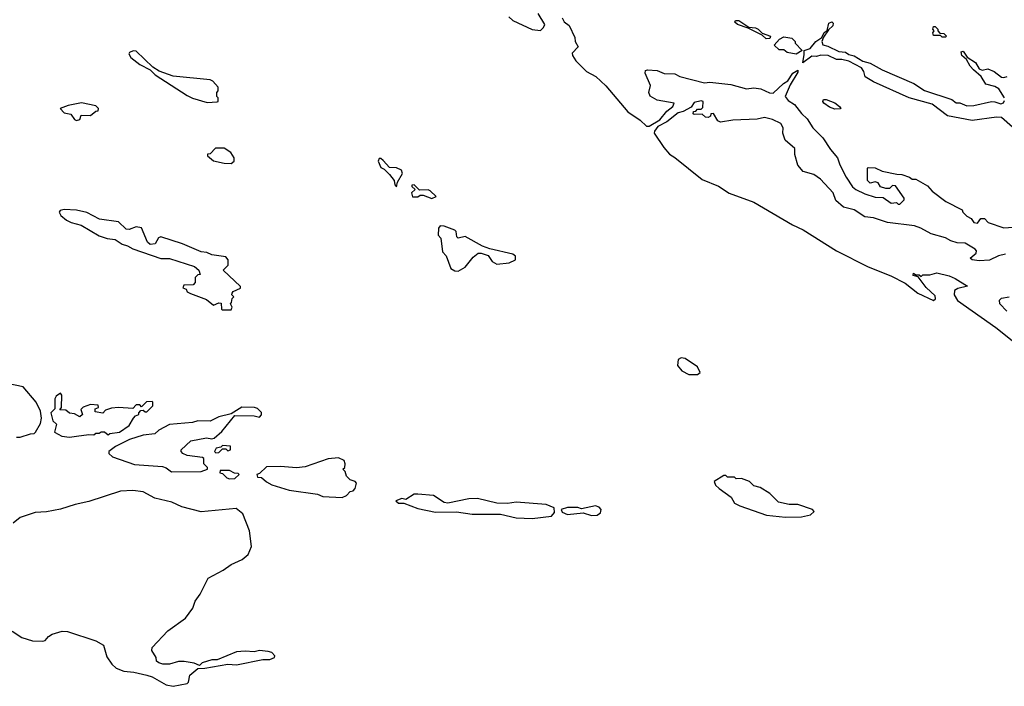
# Model space of a CAD drawing. Extents: x 2219101 to 2444320, y 201258 to 358766.
# Tile 10 of 256: x 2244773 to 2250368, y 230611 to 234399. Entities that reach past the tile are written whole.
import ezdxf

# ---------------------------------------------------------------- set-up
doc = ezdxf.new("R2010")
doc.units = 0

msp = doc.modelspace()

# ---------------------------------------------------------------- linework, layer by layer
at = {"layer": '0CON10XD'}
for points in [[(2247552, 234415), (2247574.6, 234394.6), (2247685, 234342.9), (2247731.7, 234338.3), (2247750, 234355), (2247757.5, 234372.5), (2247720, 234435)], [(2247855, 234410), (2247867, 234387), (2247896, 234366), (2247928.3, 234298.3), (2247928.8, 234275), (2247946.7, 234245), (2247911.7, 234208.3), (2247914, 234195), (2247934, 234165), (2247994.4, 234105), (2248046.1, 234076.1), (2248103, 234023), (2248229.4, 233875), (2248298.7, 233828.7), (2248335, 233793.6), (2248350, 233795), (2248410, 233830), (2248451.3, 233878.7), (2248483.8, 233905), (2248492.5, 233925), (2248395, 233942.5), (2248356.2, 233965), (2248348.8, 233985), (2248357.5, 234025), (2248327.5, 234095), (2248330, 234110), (2248340, 234115), (2248395, 234110), (2248435, 234093.8), (2248495, 234091.2), (2248525, 234076.2), (2248665, 234040), (2248695.7, 234044.3), (2248815, 234030.8), (2248903.9, 234006.1), (2248945, 234012), (2248985, 234006.2), (2249033.6, 233983.6), (2249055, 233981.9), (2249113, 234037), (2249138, 234052), (2249166.9, 234095), (2249195, 234112.5), (2249195, 234101.2), (2249151.5, 234028.5), (2249122.5, 233962.5), (2249140.5, 233940.5), (2249175, 233916.7), (2249215, 233866.2), (2249248.8, 233835), (2249280, 233785), (2249337.9, 233727.9), (2249380.9, 233660.9), (2249421.2, 233615), (2249434.1, 233574.1), (2249468.8, 233505), (2249505, 233450), (2249525, 233433.8), (2249575, 233410), (2249635, 233390), (2249679.3, 233389.3), (2249725, 233357.5), (2249755, 233360), (2249765, 233350), (2249775, 233350), (2249800, 233375), (2249800, 233385), (2249750, 233455), (2249733, 233457), (2249715, 233440), (2249695, 233440), (2249665, 233450), (2249651.7, 233471.7), (2249635, 233477.5), (2249605, 233470), (2249590, 233485), (2249590, 233555), (2249595, 233560), (2249635, 233556.7), (2249675, 233537.5), (2249758.3, 233521.7), (2249785, 233520), (2249830, 233505), (2249845, 233492.5), (2249865, 233492.5), (2249932.5, 233455), (2249957.5, 233425), (2250035.9, 233365.9), (2250128.3, 233318.3), (2250132.5, 233305), (2250155, 233282.5), (2250179.3, 233269.3), (2250195, 233247.5), (2250216.4, 233243.6), (2250235, 233270), (2250255, 233270), (2250276.4, 233246.4), (2250365, 233216.2), (2250545, 233230)], [(2249015, 234290), (2248991.7, 234311.7), (2248911.7, 234351.7), (2248851.7, 234371.7), (2248837.5, 234385), (2248840, 234395), (2248860, 234395), (2248916.7, 234356.7), (2248955, 234352.5), (2248970, 234345), (2248991.7, 234321.7), (2249040, 234305), (2249035, 234292.5), (2249015, 234290)], [(2250415, 233788.8), (2250352.7, 233842.7), (2250324.2, 233845.8), (2250185, 233826), (2250045, 233853.8), (2249959.1, 233919.1), (2249827.5, 233955), (2249625, 234046.2), (2249577.5, 234075), (2249570, 234105), (2249557.5, 234125), (2249485, 234163.3), (2249445, 234173.3), (2249415, 234173.8), (2249366.4, 234196.4), (2249325, 234197.5), (2249300.7, 234189.3), (2249275, 234191.4), (2249223.9, 234153.9), (2249231.7, 234201.7), (2249230, 234225), (2249265, 234236), (2249298, 234275), (2249331.7, 234298.3), (2249345, 234326.2), (2249361.7, 234338.3), (2249371.3, 234378.7), (2249387.7, 234387.7), (2249395, 234380), (2249392.9, 234365), (2249368.8, 234341.2), (2249340.7, 234299.3), (2249331.2, 234275), (2249336.2, 234256.2), (2249365, 234248.8), (2249428, 234218), (2249465, 234213.8), (2249485, 234201.2), (2249515, 234193.3), (2249564, 234164), (2249605, 234152), (2249674, 234114), (2249855, 234036), (2249915, 233997.5), (2250070, 233945), (2250095, 233927.5), (2250115, 233927.5), (2250155, 233910), (2250195, 233912), (2250295, 233933.8), (2250315, 233933.3), (2250348.8, 233921.2), (2250363, 233927), (2250369.3, 233940.7)], [(2250035, 234300), (2250015, 234300), (2250005, 234310), (2249965, 234310), (2249962.5, 234325), (2249970, 234335), (2249962.5, 234345), (2249965, 234360), (2249975, 234360), (2249990, 234345), (2249990, 234335), (2250001.7, 234321.7), (2250025, 234320), (2250040, 234305), (2250035, 234300)], [(2249185, 234203.8), (2249135, 234212.5), (2249115, 234227.5), (2249088.3, 234228.3), (2249060, 234255), (2249090.7, 234289.3), (2249115, 234302.5), (2249160, 234295), (2249180, 234275), (2249180, 234265), (2249220, 234225), (2249185, 234203.8)], [(2245838.3, 233928.3), (2245895, 233932.5), (2245900, 233935), (2245900, 233955), (2245893, 233963), (2245892.5, 233985), (2245900, 233995), (2245900, 234015), (2245870.7, 234050.7), (2245855, 234056.7), (2245645, 234077.5), (2245566.1, 234106.1), (2245529.3, 234129.3), (2245435, 234219.4), (2245417.5, 234222.5), (2245396.4, 234213.6), (2245393.3, 234205), (2245403.8, 234185), (2245455, 234143.8), (2245513.8, 234113.8), (2245542.5, 234085), (2245725, 233968.8), (2245755, 233953.8), (2245838.3, 233928.3)], [(2250370, 233955), (2250336.4, 234006.4), (2250315, 234020), (2250263.6, 234033.6), (2250236.4, 234076.4), (2250193.3, 234115), (2250174.2, 234134.2), (2250153.3, 234173.3), (2250127.5, 234195), (2250123, 234217), (2250135, 234220), (2250157, 234187), (2250205, 234156.7), (2250225, 234120), (2250243.3, 234113.3), (2250275, 234120), (2250310, 234105), (2250353, 234073), (2250365, 234070), (2250385, 234076.7)], [(2249405, 233890), (2249375, 233902.5), (2249343.3, 233925), (2249337.5, 233935), (2249340, 233945), (2249355, 233946.2), (2249405, 233926.7), (2249432.5, 233905), (2249440, 233895), (2249435, 233893.3), (2249405, 233890)], [(2245095, 233826.2), (2245115, 233831.2), (2245123, 233857), (2245176.1, 233853.9), (2245205, 233880), (2245218.3, 233881.7), (2245220, 233895), (2245205, 233910), (2245125, 233926.2), (2245047.7, 233912.3), (2245002.5, 233895), (2245025, 233870), (2245063, 233863), (2245085, 233831.2), (2245095, 233826.2)], [(2250375, 233067.1), (2250335, 233057.5), (2250285, 233032.9), (2250225, 233029.2), (2250185, 233033.8), (2250173.3, 233045), (2250207.7, 233072.3), (2250210, 233085), (2250202.5, 233095), (2250145, 233128.8), (2250100.7, 233130.7), (2250065, 233142.5), (2250035, 233160), (2249952.3, 233182.3), (2249894.2, 233214.2), (2249857, 233227), (2249705, 233246), (2249624, 233274), (2249575, 233278.8), (2249515, 233318), (2249453.9, 233333.9), (2249411.2, 233371.2), (2249396, 233415), (2249323.1, 233493.1), (2249285, 233520), (2249225, 233536.7), (2249195, 233573.3), (2249177, 233633), (2249177, 233667), (2249122.5, 233715), (2249110, 233755), (2249111.2, 233785), (2249098.6, 233808.6), (2249051.7, 233831.7), (2249005, 233842.5), (2248963.6, 233833.6), (2248825, 233828.8), (2248755, 233816.7), (2248740, 233825), (2248715, 233866.7), (2248700, 233865), (2248698.3, 233851.7), (2248685, 233842.5), (2248670, 233845), (2248651.7, 233861.7), (2248605, 233860), (2248600, 233865), (2248601.7, 233878.3), (2248615, 233880), (2248625, 233890), (2248645, 233890), (2248655, 233900), (2248656.2, 233935), (2248645, 233938), (2248605, 233928), (2248588.3, 233901.7), (2248543, 233877), (2248515, 233869.4), (2248451.2, 233818.8), (2248398.4, 233791.6), (2248379.5, 233765), (2248378.9, 233755), (2248432.6, 233672.6), (2248465, 233635.6), (2248496.6, 233616.6), (2248650.7, 233490.7), (2248744, 233454), (2248805, 233413.5), (2248945, 233363.1), (2249165, 233234.4), (2249225, 233204.4), (2249415, 233085.6), (2249595.5, 232995.5), (2249723, 232943), (2249805, 232901.2), (2249877.5, 232845), (2249965, 232803.3), (2249977, 232813), (2249975, 232830), (2249925, 232877.5), (2249878.3, 232938.3), (2249850, 232945), (2249851.7, 232958.3), (2249865, 232950), (2249885, 232950), (2249895, 232940), (2249905, 232950), (2249945, 232950), (2249985, 232960), (2250055, 232944.2), (2250089.1, 232929.1), (2250160, 232885), (2250105, 232872.5), (2250085, 232860), (2250083.3, 232835), (2250102.9, 232802.9), (2250319.5, 232649.5), (2250431.1, 232561.1)], [(2245975, 233582.5), (2245992.5, 233595), (2245992.5, 233615), (2245972.5, 233645), (2245935, 233670), (2245885, 233670), (2245855, 233637.5), (2245840, 233635), (2245840, 233625), (2245875, 233596.7), (2245933.9, 233583.9), (2245975, 233582.5)], [(2246915, 233450), (2246920, 233475), (2246947.5, 233525), (2246942.5, 233545), (2246915, 233556.7), (2246875, 233560), (2246839.3, 233599.3), (2246825, 233610), (2246815, 233610), (2246810, 233595), (2246825, 233560), (2246845, 233550), (2246875, 233520), (2246900, 233485), (2246905, 233460), (2246915, 233450)], [(2247115, 233383.3), (2247140, 233395), (2247105, 233427.5), (2247095, 233432.5), (2247045, 233430), (2247015, 233460), (2247001.7, 233458.3), (2247001.7, 233451.7), (2247020, 233435), (2247000, 233415), (2247005, 233392.5), (2247035, 233392.5), (2247048.3, 233401.7), (2247065, 233402.5), (2247115, 233383.3)], [(2245975, 232750), (2245980, 232765), (2245970, 232785), (2245977, 232793), (2245980, 232815), (2245990, 232825), (2245977.5, 232835), (2245980, 232845), (2245986.7, 232855), (2246026.7, 232873.3), (2246027, 232883), (2245930, 232975), (2245957.5, 233005), (2245956.7, 233035), (2245945, 233052.5), (2245865, 233063.3), (2245836.1, 233076.1), (2245805, 233080), (2245697.5, 233125), (2245575, 233166), (2245561.1, 233158.9), (2245543.6, 233126.4), (2245515, 233121.4), (2245500, 233135), (2245465, 233215.8), (2245435, 233221.9), (2245395, 233206.7), (2245378.3, 233208.3), (2245335, 233250.8), (2245225.9, 233265.9), (2245155, 233303.8), (2245095.9, 233315.9), (2245025, 233321.2), (2245002.5, 233315), (2244997.5, 233305), (2245006.4, 233286.4), (2245039.5, 233259.5), (2245065, 233246.2), (2245121.7, 233231.7), (2245225, 233171.2), (2245270, 233155), (2245315, 233150), (2245355, 233123.8), (2245385, 233113.3), (2245415, 233096.7), (2245575, 233042.5), (2245625, 233042.5), (2245766.1, 232996.1), (2245790, 232975), (2245798.3, 232951.7), (2245785, 232950), (2245770, 232935), (2245770, 232905), (2245758.3, 232891.7), (2245705, 232890), (2245700, 232875), (2245718.3, 232868.3), (2245723.6, 232853.6), (2245743, 232843), (2245835, 232810), (2245875, 232777.5), (2245905, 232790), (2245918.3, 232788.3), (2245920, 232755), (2245925, 232750), (2245975, 232750)], [(2247265, 232970), (2247305, 232992.5), (2247350.7, 233049.3), (2247378.3, 233071.7), (2247395, 233072.5), (2247435, 233060), (2247457.5, 233025), (2247485, 233010), (2247555, 233016.7), (2247590, 233035), (2247590, 233055), (2247575, 233066.7), (2247445, 233097.5), (2247403, 233113), (2247305, 233166.7), (2247265, 233157.5), (2247257.5, 233165), (2247253.3, 233195), (2247245, 233203.3), (2247185, 233226.7), (2247163, 233227), (2247152.5, 233215), (2247150, 233175), (2247167, 233157), (2247175, 233080), (2247196.7, 233056.7), (2247222.5, 232985), (2247245, 232972.5), (2247265, 232970)], [(2250382.7, 232742.7), (2250343.3, 232785), (2250340, 232805), (2250352.5, 232817.5), (2250395, 232824.2)], [(2248625, 232382.5), (2248640, 232395), (2248625, 232427.5), (2248555, 232473.3), (2248532.3, 232477.7), (2248515, 232467.5), (2248511.2, 232435), (2248535, 232403.3), (2248575, 232383.3), (2248625, 232382.5)], [(2244755, 232026.7), (2244775, 232026.7), (2244835, 232046.7), (2244855, 232047.5), (2244862.5, 232055), (2244891.2, 232105), (2244896.2, 232135), (2244892, 232175), (2244866.1, 232226.1), (2244793, 232313), (2244665, 232338.8)], [(2245055, 232026.7), (2245095, 232032.5), (2245165, 232042.5), (2245195, 232040), (2245205, 232050), (2245225, 232050), (2245235, 232057.5), (2245255, 232057.5), (2245275, 232040), (2245285, 232047.5), (2245340, 232055), (2245395, 232092.5), (2245420, 232135), (2245431.7, 232148.3), (2245450, 232155), (2245450, 232165), (2245461.7, 232178.3), (2245475, 232180), (2245485, 232170), (2245495, 232170), (2245530, 232205), (2245530, 232225), (2245525, 232230), (2245493, 232227), (2245465, 232200), (2245455, 232210), (2245435, 232210), (2245415, 232190), (2245335, 232196.2), (2245295, 232192.5), (2245260.3, 232179.7), (2245245, 232163.3), (2245201.7, 232171.7), (2245201.7, 232188.3), (2245220, 232195), (2245218.3, 232208.3), (2245175, 232212.5), (2245133.3, 232196.7), (2245120, 232185), (2245130, 232155), (2245115, 232143.3), (2245085, 232160), (2245055, 232162.5), (2245035, 232180), (2245001.7, 232181.7), (2245010, 232195), (2245012.5, 232265), (2245005, 232277.5), (2244979.3, 232260.7), (2244972.5, 232245), (2244971.7, 232188.3), (2244950, 232165), (2244960.5, 232120.5), (2244981.7, 232101.7), (2244970, 232055), (2245011.7, 232031.7), (2245055, 232026.7)], [(2245635, 231830), (2245805, 231832.5), (2245840, 231845), (2245840, 231855), (2245820, 231875), (2245820, 231905), (2245811.7, 231911.7), (2245723.6, 231923.6), (2245700, 231935), (2245690, 231945), (2245690, 231955), (2245745, 232006.7), (2245835, 232023.8), (2245865, 232016.7), (2245878.3, 232021.7), (2245921.7, 232058.3), (2245995, 232150), (2246105, 232147.5), (2246135, 232140), (2246147, 232153), (2246147, 232167), (2246125, 232190), (2246106.4, 232196.4), (2246035, 232196.7), (2245975, 232160), (2245905, 232143.3), (2245855, 232118.8), (2245785, 232120), (2245755, 232111.2), (2245625, 232098.8), (2245563.9, 232066.1), (2245540, 232045), (2245475, 232038.8), (2245396.1, 232013.9), (2245316.4, 231973.6), (2245280, 231945), (2245280, 231935), (2245300, 231915), (2245425, 231872.5), (2245585, 231860), (2245605, 231853.3), (2245635, 231830)], [(2245888.3, 231938.3), (2245905, 231940), (2245925, 231960), (2245945, 231960), (2245955, 231950), (2245970, 231955), (2245970, 231975), (2245925, 231980), (2245915, 231970), (2245890, 231965), (2245880, 231945), (2245888.3, 231938.3)], [(2246605, 231683.3), (2246630, 231695), (2246651.7, 231718.3), (2246668.3, 231721.7), (2246680, 231735), (2246687.5, 231765), (2246680, 231775), (2246650, 231785), (2246630, 231805), (2246621.7, 231831.7), (2246610, 231845), (2246620, 231855), (2246622.5, 231875), (2246616.7, 231895), (2246585, 231910), (2246525, 231903.3), (2246395, 231857.5), (2246345, 231852.5), (2246255, 231861.2), (2246175, 231857.5), (2246135, 231820), (2246120, 231815), (2246125, 231800), (2246147, 231797), (2246175, 231772.5), (2246206.4, 231756.4), (2246305, 231726), (2246465, 231703.3), (2246495, 231690), (2246605, 231683.3)], [(2245965, 231790), (2245995, 231792.5), (2246020, 231815), (2246015, 231820), (2245993, 231823), (2245965, 231836.7), (2245911.7, 231838.3), (2245910, 231825), (2245925, 231820), (2245950, 231795), (2245965, 231790)], [(2249125, 231572.5), (2249215, 231574), (2249267.5, 231585), (2249287.5, 231605), (2249277.5, 231615), (2249195, 231644), (2249145, 231643.8), (2249085, 231656.7), (2249035, 231707.5), (2248980.7, 231740.7), (2248945, 231750), (2248920, 231775), (2248875, 231792.5), (2248845, 231790), (2248835, 231800), (2248795, 231800), (2248785, 231810), (2248775, 231810), (2248720, 231775), (2248727.5, 231755), (2248747.5, 231735), (2248815.7, 231685.7), (2248835, 231652.5), (2248866.1, 231636.1), (2249015.9, 231584.1), (2249125, 231572.5)], [(2244730.6, 230925), (2244785, 230889.5), (2244845, 230870), (2244901.7, 230868.3), (2244918.3, 230871.7), (2244936.7, 230895), (2244956.7, 230906.7), (2245015, 230924), (2245045, 230922), (2245205, 230870), (2245250, 230845), (2245268.8, 230778.8), (2245296.6, 230736.6), (2245321.2, 230715), (2245365, 230696.5), (2245421.3, 230691.3), (2245494.4, 230674.4), (2245525, 230664.2), (2245605, 230620), (2245645, 230611.2), (2245725, 230627.5), (2245732.5, 230635), (2245740, 230675), (2245785, 230712.5), (2245825, 230713.8), (2245955, 230736.7), (2246005.8, 230734.2), (2246155, 230763.3), (2246195, 230763.8), (2246220, 230775), (2246222.5, 230785), (2246205, 230803.3), (2246185, 230808.8), (2246135, 230813.8), (2246105, 230806.2), (2246055, 230811.2), (2246005, 230806.7), (2245895, 230762.5), (2245865, 230762.5), (2245810, 230745), (2245795, 230730), (2245765, 230742.5), (2245708.3, 230751.7), (2245675, 230752), (2245625, 230736.7), (2245587, 230737), (2245564.1, 230744.1), (2245550, 230755), (2245547.5, 230775), (2245523.3, 230815), (2245525, 230832.5), (2245615, 230926.2), (2245715, 230997.5), (2245756.7, 231055), (2245770, 231095), (2245798.8, 231135), (2245844.4, 231225.6), (2245929.4, 231270.6), (2245975, 231304.3), (2246037.6, 231332.4), (2246070.3, 231359.7), (2246089.2, 231405), (2246078.6, 231495), (2246041.2, 231591.2), (2246002.5, 231622.5), (2245805, 231603.5), (2245695, 231631.9), (2245638, 231658), (2245540.9, 231680.9), (2245475, 231716.9), (2245415, 231724.2), (2245345, 231720.6), (2245165, 231660.8), (2245087.5, 231645), (2245005, 231617.5), (2244925, 231602.9), (2244860.3, 231599.7), (2244775, 231570), (2244735, 231537.5)], [(2247685, 231564.2), (2247795, 231577.5), (2247811.7, 231598.3), (2247810, 231625), (2247765, 231643.8), (2247595, 231657.5), (2247545, 231650.8), (2247485, 231652), (2247375, 231678.8), (2247325, 231676.2), (2247205, 231651.2), (2247185, 231656.2), (2247125, 231695.7), (2247035, 231703.8), (2247015, 231703.3), (2246967, 231673), (2246945, 231677.5), (2246910, 231665), (2246925, 231652.5), (2246955, 231652.5), (2247035, 231622.5), (2247135, 231601.4), (2247255, 231602), (2247345, 231590), (2247505, 231588.8), (2247595, 231568), (2247685, 231564.2)], [(2248022.3, 231582.3), (2248055, 231583.8), (2248073.6, 231596.4), (2248077.5, 231615), (2248065, 231630), (2248045.9, 231635.9), (2247965, 231620), (2247945, 231626.7), (2247885, 231626.7), (2247850, 231615), (2247855, 231600), (2247885, 231587.5), (2247975, 231597.5), (2248022.3, 231582.3)]]:
    msp.add_lwpolyline(points, dxfattribs=at)

doc.saveas('drawing.dxf')
